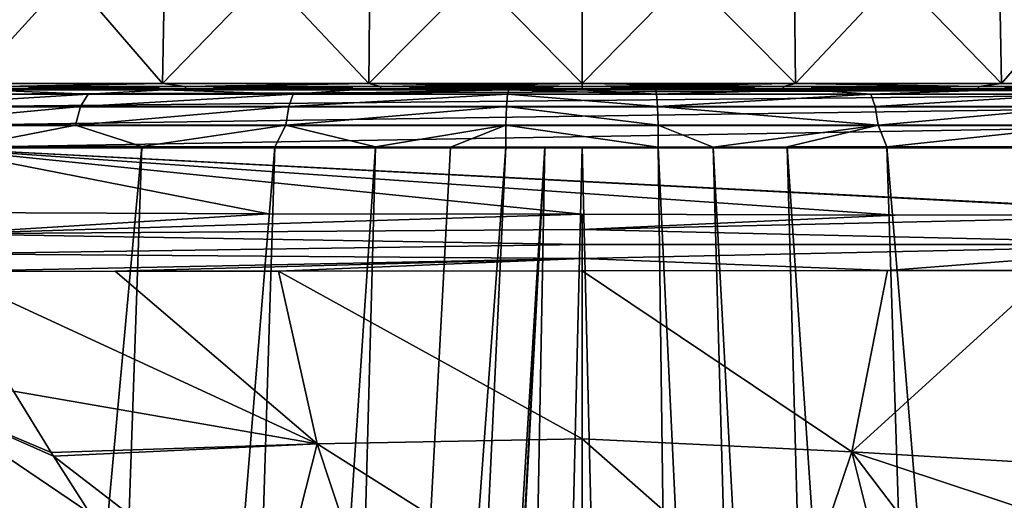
# Model space of a CAD drawing. Header units: millimetres. Extents: x -23 to 23, y 0 to 298.
# Tile 27 of 45: x -10 to 7, y 236 to 244. Entities that reach past the tile are written whole.
import ezdxf

# ---------------------------------------------------------------- set-up
doc = ezdxf.new("R2010")
doc.units = ezdxf.units.MM
doc.header["$LTSCALE"] = 105.850129
for name, color, linetype in [('109', 7, 'CONTINUOUS'), ('114', 7, 'CONTINUOUS'), ('115', 7, 'CONTINUOUS'), ('116', 7, 'CONTINUOUS'), ('118', 7, 'CONTINUOUS'), ('12', 7, 'CONTINUOUS'), ('123', 7, 'CONTINUOUS'), ('124', 7, 'CONTINUOUS'), ('125', 7, 'CONTINUOUS'), ('126', 7, 'CONTINUOUS'), ('13', 7, 'CONTINUOUS'), ('21', 7, 'CONTINUOUS'), ('27', 7, 'CONTINUOUS'), ('5', 7, 'CONTINUOUS'), ('6', 7, 'CONTINUOUS'), ('7', 7, 'CONTINUOUS'), ('98', 7, 'CONTINUOUS'), ('99', 7, 'CONTINUOUS')]:
    doc.layers.add(name, color=color, linetype=linetype)

msp = doc.modelspace()

# ---------------------------------------------------------------- linework, layer by layer
at = {"layer": '109', "color": 7, "linetype": 'CONTINUOUS'}
for points in [[(-19.984, 243, 191.002), (20.209, 243, 189), (-20.209, 243, 189), (-19.984, 243, 191.002)], [(-20.209, 243, 189), (20.209, 243, 189), (19.135, 243, 5.444), (-20.209, 243, 189)], [(0, 243, 19.895), (-20.209, 243, 189), (3.656, 243, 19.556), (0, 243, 19.895)], [(-20.209, 243, 189), (0, 243, 19.895), (-3.656, 243, 19.556), (-20.209, 243, 189)], [(3.656, 243, 19.556), (-20.209, 243, 189), (7.187, 243, 18.551), (3.656, 243, 19.556)], [(7.187, 243, 18.551), (-20.209, 243, 189), (10.473, 243, 16.915), (7.187, 243, 18.551)], [(10.473, 243, 16.915), (-20.209, 243, 189), (13.403, 243, 14.702), (10.473, 243, 16.915)], [(13.403, 243, 14.702), (-20.209, 243, 189), (15.876, 243, 11.989), (13.403, 243, 14.702)], [(15.876, 243, 11.989), (-20.209, 243, 189), (17.809, 243, 8.868), (15.876, 243, 11.989)], [(17.809, 243, 8.868), (-20.209, 243, 189), (19.135, 243, 5.444), (17.809, 243, 8.868)], [(-10.473, 243, 16.915), (-20.209, 243, 189), (-7.187, 243, 18.551), (-10.473, 243, 16.915)], [(-7.187, 243, 18.551), (-20.209, 243, 189), (-3.656, 243, 19.556), (-7.187, 243, 18.551)], [(19.989, 243, 190.981), (20.209, 243, 189), (-19.984, 243, 191.002), (19.989, 243, 190.981)], [(-19.703, 243, 191.975), (19.989, 243, 190.981), (-19.984, 243, 191.002), (-19.703, 243, 191.975)], [(19.328, 243, 192.885), (19.989, 243, 190.981), (-19.703, 243, 191.975), (19.328, 243, 192.885)], [(-19.315, 243, 192.91), (19.328, 243, 192.885), (-19.703, 243, 191.975), (-19.315, 243, 192.91)], [(-18.825, 243, 193.797), (19.328, 243, 192.885), (-19.315, 243, 192.91), (-18.825, 243, 193.797)], [(18.258, 243, 194.596), (19.328, 243, 192.885), (-18.825, 243, 193.797), (18.258, 243, 194.596)], [(-18.237, 243, 194.622), (18.258, 243, 194.596), (-18.825, 243, 193.797), (-18.237, 243, 194.622)], [(17.585, 243, 195.352), (18.258, 243, 194.596), (-18.237, 243, 194.622), (17.585, 243, 195.352)], [(-17.562, 243, 195.376), (17.585, 243, 195.352), (-18.237, 243, 194.622), (-17.562, 243, 195.376)], [(16.831, 243, 196.028), (17.585, 243, 195.352), (-17.562, 243, 195.376), (16.831, 243, 196.028)], [(-16.806, 243, 196.049), (16.831, 243, 196.028), (-17.562, 243, 195.376), (-16.806, 243, 196.049)], [(16.006, 243, 196.615), (16.831, 243, 196.028), (-16.806, 243, 196.049), (16.006, 243, 196.615)], [(-15.094, 243, 197.118), (16.006, 243, 196.615), (-16.806, 243, 196.049), (-15.094, 243, 197.118)], [(15.12, 243, 197.106), (16.006, 243, 196.615), (-15.094, 243, 197.118), (15.12, 243, 197.106)], [(14.185, 243, 197.494), (15.12, 243, 197.106), (-15.094, 243, 197.118), (14.185, 243, 197.494)], [(-13.19, 243, 197.779), (14.185, 243, 197.494), (-15.094, 243, 197.118), (-13.19, 243, 197.779)], [(13.211, 243, 197.775), (14.185, 243, 197.494), (-13.19, 243, 197.779), (13.211, 243, 197.775)], [(-11.209, 243, 198), (13.211, 243, 197.775), (-13.19, 243, 197.779), (-11.209, 243, 198)], [(11.209, 243, 198), (13.211, 243, 197.775), (-11.209, 243, 198), (11.209, 243, 198)], [(-7.187, 243, -18.551), (-10.304, 243, -17.482), (-10.473, 243, -16.915), (-7.187, 243, -18.551)], [(-7.198, 243, -18.951), (-10.304, 243, -17.482), (-7.187, 243, -18.551), (-7.198, 243, -18.951)], [(-3.93, 243, -19.859), (-7.198, 243, -18.951), (-3.656, 243, -19.556), (-3.93, 243, -19.859)], [(-3.656, 243, -19.556), (-7.198, 243, -18.951), (-7.187, 243, -18.551), (-3.656, 243, -19.556)], [(-1.263, 243, -20.177), (-3.93, 243, -19.859), (1.263, 243, -20.177), (-1.263, 243, -20.177)], [(1.263, 243, -20.177), (-3.93, 243, -19.859), (0, 243, -19.895), (1.263, 243, -20.177)], [(0, 243, -19.895), (-3.93, 243, -19.859), (-3.656, 243, -19.556), (0, 243, -19.895)], [(-0.004, 243, -20.21), (-1.263, 243, -20.177), (1.263, 243, -20.177), (-0.004, 243, -20.21)], [(3.901, 243, -19.865), (1.263, 243, -20.177), (0, 243, -19.895), (3.901, 243, -19.865)], [(3.656, 243, -19.556), (3.901, 243, -19.865), (0, 243, -19.895), (3.656, 243, -19.556)], [(7.158, 243, -18.966), (3.901, 243, -19.865), (3.656, 243, -19.556), (7.158, 243, -18.966)], [(7.187, 243, -18.551), (7.158, 243, -18.966), (3.656, 243, -19.556), (7.187, 243, -18.551)], [(10.267, 243, -17.503), (7.158, 243, -18.966), (7.187, 243, -18.551), (10.267, 243, -17.503)], [(10.473, 243, -16.915), (10.267, 243, -17.503), (7.187, 243, -18.551), (10.473, 243, -16.915)]]:
    msp.add_3dface(points, dxfattribs=at)
at = {"layer": '114', "color": 7, "linetype": 'CONTINUOUS'}
for points in [[(1.263, 243, -20.177), (3.901, 243, -19.865), (1.282, 242.925, -20.556), (1.263, 243, -20.177)], [(3.901, 243, -19.865), (4.973, 242.925, -20.025), (1.282, 242.925, -20.556), (3.901, 243, -19.865)], [(3.901, 243, -19.865), (7.158, 243, -18.966), (4.973, 242.925, -20.025), (3.901, 243, -19.865)], [(7.158, 243, -18.966), (8.504, 242.925, -18.829), (4.973, 242.925, -20.025), (7.158, 243, -18.966)], [(7.158, 243, -18.966), (10.267, 243, -17.503), (8.504, 242.925, -18.829), (7.158, 243, -18.966)], [(4.973, 242.925, -20.025), (1.299, 242.711, -20.879), (1.282, 242.925, -20.556), (4.973, 242.925, -20.025)], [(5.048, 242.711, -20.34), (1.299, 242.711, -20.879), (4.973, 242.925, -20.025), (5.048, 242.711, -20.34)], [(8.504, 242.925, -18.829), (5.048, 242.711, -20.34), (4.973, 242.925, -20.025), (8.504, 242.925, -18.829)], [(8.635, 242.711, -19.124), (5.048, 242.711, -20.34), (8.504, 242.925, -18.829), (8.635, 242.711, -19.124)], [(5.099, 242.39, -20.551), (1.31, 242.39, -21.097), (1.299, 242.711, -20.879), (5.099, 242.39, -20.551)], [(5.048, 242.711, -20.34), (5.099, 242.39, -20.551), (1.299, 242.711, -20.879), (5.048, 242.711, -20.34)], [(8.635, 242.711, -19.124), (5.099, 242.39, -20.551), (5.048, 242.711, -20.34), (8.635, 242.711, -19.124)], [(8.724, 242.39, -19.323), (5.099, 242.39, -20.551), (8.635, 242.711, -19.124), (8.724, 242.39, -19.323)], [(2.256, 242.012, -21.105), (1.314, 242.01, -21.176), (1.31, 242.39, -21.097), (2.256, 242.012, -21.105)], [(5.099, 242.39, -20.551), (2.256, 242.012, -21.105), (1.31, 242.39, -21.097), (5.099, 242.39, -20.551)], [(3.535, 242.014, -20.943), (2.256, 242.012, -21.105), (5.099, 242.39, -20.551), (3.535, 242.014, -20.943)], [(5.249, 242.018, -20.596), (3.535, 242.014, -20.943), (5.099, 242.39, -20.551), (5.249, 242.018, -20.596)], [(8.724, 242.39, -19.323), (5.249, 242.018, -20.596), (5.099, 242.39, -20.551), (8.724, 242.39, -19.323)], [(7.514, 242.021, -19.9), (5.249, 242.018, -20.596), (8.724, 242.39, -19.323), (7.514, 242.021, -19.9)]]:
    msp.add_3dface(points, dxfattribs=at)
at = {"layer": '115', "color": 7, "linetype": 'CONTINUOUS'}
for points in [[(-1.263, 243, -20.177), (1.282, 242.925, -20.556), (-1.282, 242.925, -20.556), (-1.263, 243, -20.177)], [(-1.263, 243, -20.177), (-0.004, 243, -20.21), (1.282, 242.925, -20.556), (-1.263, 243, -20.177)], [(-0.004, 243, -20.21), (1.263, 243, -20.177), (1.282, 242.925, -20.556), (-0.004, 243, -20.21)], [(-1.282, 242.925, -20.556), (1.299, 242.711, -20.879), (-1.299, 242.711, -20.879), (-1.282, 242.925, -20.556)], [(1.282, 242.925, -20.556), (1.299, 242.711, -20.879), (-1.282, 242.925, -20.556), (1.282, 242.925, -20.556)], [(-1.299, 242.711, -20.879), (1.31, 242.39, -21.097), (-1.31, 242.39, -21.097), (-1.299, 242.711, -20.879)], [(1.299, 242.711, -20.879), (1.31, 242.39, -21.097), (-1.299, 242.711, -20.879), (1.299, 242.711, -20.879)], [(1.314, 242.01, -21.176), (-1.314, 242.01, -21.176), (-1.31, 242.39, -21.097), (1.314, 242.01, -21.176)], [(1.31, 242.39, -21.097), (1.314, 242.01, -21.176), (-1.31, 242.39, -21.097), (1.31, 242.39, -21.097)], [(-1.314, 242.01, -21.176), (1.314, 242.01, -21.176), (0.001, 242.009, -21.209), (-1.314, 242.01, -21.176)], [(-1.314, 242.01, -21.176), (0.001, 242.009, -21.209), (-0.641, 242.01, -21.202), (-1.314, 242.01, -21.176)]]:
    msp.add_3dface(points, dxfattribs=at)
at = {"layer": '116', "color": 7, "linetype": 'CONTINUOUS'}
for points in [[(-10.304, 243, -17.482), (-8.504, 242.925, -18.829), (-11.758, 242.925, -17.009), (-10.304, 243, -17.482)], [(-10.304, 243, -17.482), (-7.198, 243, -18.951), (-8.504, 242.925, -18.829), (-10.304, 243, -17.482)], [(-7.198, 243, -18.951), (-4.972, 242.925, -20.025), (-8.504, 242.925, -18.829), (-7.198, 243, -18.951)], [(-7.198, 243, -18.951), (-3.93, 243, -19.859), (-4.972, 242.925, -20.025), (-7.198, 243, -18.951)], [(-3.93, 243, -19.859), (-1.263, 243, -20.177), (-4.972, 242.925, -20.025), (-3.93, 243, -19.859)], [(-1.263, 243, -20.177), (-1.282, 242.925, -20.556), (-4.972, 242.925, -20.025), (-1.263, 243, -20.177)], [(-8.635, 242.711, -19.125), (-11.941, 242.711, -17.276), (-8.504, 242.925, -18.829), (-8.635, 242.711, -19.125)], [(-8.504, 242.925, -18.829), (-11.941, 242.711, -17.276), (-11.758, 242.925, -17.009), (-8.504, 242.925, -18.829)], [(-5.048, 242.711, -20.34), (-8.635, 242.711, -19.125), (-4.972, 242.925, -20.025), (-5.048, 242.711, -20.34)], [(-4.972, 242.925, -20.025), (-8.635, 242.711, -19.125), (-8.504, 242.925, -18.829), (-4.972, 242.925, -20.025)], [(-1.282, 242.925, -20.556), (-1.299, 242.711, -20.879), (-5.048, 242.711, -20.34), (-1.282, 242.925, -20.556)], [(-1.282, 242.925, -20.556), (-5.048, 242.711, -20.34), (-4.972, 242.925, -20.025), (-1.282, 242.925, -20.556)], [(-8.723, 242.39, -19.323), (-12.064, 242.39, -17.455), (-8.635, 242.711, -19.125), (-8.723, 242.39, -19.323)], [(-8.635, 242.711, -19.125), (-12.064, 242.39, -17.455), (-11.941, 242.711, -17.276), (-8.635, 242.711, -19.125)], [(-5.098, 242.39, -20.551), (-8.723, 242.39, -19.323), (-5.048, 242.711, -20.34), (-5.098, 242.39, -20.551)], [(-5.048, 242.711, -20.34), (-8.723, 242.39, -19.323), (-8.635, 242.711, -19.125), (-5.048, 242.711, -20.34)], [(-1.299, 242.711, -20.879), (-1.31, 242.39, -21.097), (-5.098, 242.39, -20.551), (-1.299, 242.711, -20.879)], [(-1.299, 242.711, -20.879), (-5.098, 242.39, -20.551), (-5.048, 242.711, -20.34), (-1.299, 242.711, -20.879)], [(-8.723, 242.39, -19.323), (-10.576, 242.025, -18.479), (-12.064, 242.39, -17.455), (-8.723, 242.39, -19.323)], [(-7.579, 242.021, -19.876), (-10.576, 242.025, -18.479), (-8.723, 242.39, -19.323), (-7.579, 242.021, -19.876)], [(-5.098, 242.39, -20.551), (-7.579, 242.021, -19.876), (-8.723, 242.39, -19.323), (-5.098, 242.39, -20.551)], [(-5.288, 242.018, -20.586), (-7.579, 242.021, -19.876), (-5.098, 242.39, -20.551), (-5.288, 242.018, -20.586)], [(-3.556, 242.014, -20.939), (-5.288, 242.018, -20.586), (-5.098, 242.39, -20.551), (-3.556, 242.014, -20.939)], [(-1.31, 242.39, -21.097), (-3.556, 242.014, -20.939), (-5.098, 242.39, -20.551), (-1.31, 242.39, -21.097)], [(-2.265, 242.012, -21.104), (-3.556, 242.014, -20.939), (-1.31, 242.39, -21.097), (-2.265, 242.012, -21.104)], [(-1.314, 242.01, -21.176), (-2.265, 242.012, -21.104), (-1.31, 242.39, -21.097), (-1.314, 242.01, -21.176)]]:
    msp.add_3dface(points, dxfattribs=at)
at = {"layer": '118', "color": 7, "linetype": 'CONTINUOUS'}
for points in [[(11.209, 243, 198), (-11.209, 243, 198), (-11.209, 242.924, 198.382), (11.209, 243, 198)], [(11.209, 243, 198), (-11.209, 242.924, 198.382), (11.209, 242.924, 198.382), (11.209, 243, 198)], [(-11.209, 242.924, 198.382), (-11.209, 242.707, 198.707), (11.209, 242.924, 198.382), (-11.209, 242.924, 198.382)], [(-11.209, 242.707, 198.707), (11.209, 242.707, 198.707), (11.209, 242.924, 198.382), (-11.209, 242.707, 198.707)], [(-11.209, 242.707, 198.707), (-11.209, 242.383, 198.924), (11.209, 242.707, 198.707), (-11.209, 242.707, 198.707)], [(-11.209, 242.383, 198.924), (11.209, 242.383, 198.924), (11.209, 242.707, 198.707), (-11.209, 242.383, 198.924)], [(-11.209, 242, 199), (11.209, 242, 199), (11.209, 242.383, 198.924), (-11.209, 242, 199)], [(-11.209, 242.383, 198.924), (-11.209, 242, 199), (11.209, 242.383, 198.924), (-11.209, 242.383, 198.924)]]:
    msp.add_3dface(points, dxfattribs=at)
at = {"layer": '12', "color": 7, "linetype": 'CONTINUOUS'}
for points in [[(-9.788, 237.808, 196.697), (-11.473, 237.731, 196.428), (-9.139, 236.747, 195.702), (-9.788, 237.808, 196.697)], [(-9.139, 236.747, 195.702), (-11.473, 237.731, 196.428), (-9.101, 236.687, 195.645), (-9.139, 236.747, 195.702)], [(-9.101, 236.687, 195.645), (-11.473, 237.731, 196.428), (-8.476, 235.701, 194.706), (-9.101, 236.687, 195.645)], [(-8.476, 235.701, 194.706), (-11.473, 237.731, 196.428), (-9.906, 235.568, 194.363), (-8.476, 235.701, 194.706)]]:
    msp.add_3dface(points, dxfattribs=at)
at = {"layer": '123', "color": 7, "linetype": 'CONTINUOUS'}
for points in [[(-10.526, 243.105, 17), (-7.223, 243.105, 18.644), (-10.424, 246.81, 16.835), (-10.526, 243.105, 17)], [(-7.223, 243.105, -18.644), (-10.526, 243.105, -17), (-7.153, 246.81, -18.463), (-7.223, 243.105, -18.644)], [(-7.153, 246.81, -18.463), (-10.526, 243.105, -17), (-10.424, 246.81, -16.835), (-7.153, 246.81, -18.463)], [(-10.424, 246.81, 16.835), (-7.223, 243.105, 18.644), (-7.153, 246.81, 18.463), (-10.424, 246.81, 16.835)], [(-7.223, 243.105, 18.644), (-3.674, 243.105, 19.654), (-7.153, 246.81, 18.463), (-7.223, 243.105, 18.644)], [(-3.674, 243.105, -19.654), (-7.223, 243.105, -18.644), (-3.638, 246.81, -19.463), (-3.674, 243.105, -19.654)], [(-3.638, 246.81, -19.463), (-7.223, 243.105, -18.644), (-7.153, 246.81, -18.463), (-3.638, 246.81, -19.463)], [(-7.153, 246.81, 18.463), (-3.674, 243.105, 19.654), (-3.638, 246.81, 19.463), (-7.153, 246.81, 18.463)], [(-3.674, 243.105, 19.654), (0, 243.105, 19.994), (-3.638, 246.81, 19.463), (-3.674, 243.105, 19.654)], [(0, 243.105, -19.994), (-3.674, 243.105, -19.654), (0, 246.81, -19.8), (0, 243.105, -19.994)], [(0, 246.81, -19.8), (-3.674, 243.105, -19.654), (-3.638, 246.81, -19.463), (0, 246.81, -19.8)], [(-3.638, 246.81, 19.463), (0, 243.105, 19.994), (0, 246.81, 19.8), (-3.638, 246.81, 19.463)]]:
    msp.add_3dface(points, dxfattribs=at)
at = {"layer": '124', "color": 7, "linetype": 'CONTINUOUS'}
for points in [[(0, 246.81, 19.8), (0, 243.105, 19.994), (3.674, 243.105, 19.654), (0, 246.81, 19.8)], [(0, 243.105, -19.994), (0, 246.81, -19.8), (3.638, 246.81, -19.463), (0, 243.105, -19.994)], [(3.674, 243.105, -19.654), (0, 243.105, -19.994), (3.638, 246.81, -19.463), (3.674, 243.105, -19.654)], [(0, 246.81, 19.8), (3.674, 243.105, 19.654), (3.638, 246.81, 19.463), (0, 246.81, 19.8)], [(7.153, 246.81, -18.463), (3.674, 243.105, -19.654), (3.638, 246.81, -19.463), (7.153, 246.81, -18.463)], [(3.674, 243.105, 19.654), (7.223, 243.105, 18.644), (3.638, 246.81, 19.463), (3.674, 243.105, 19.654)], [(3.638, 246.81, 19.463), (7.223, 243.105, 18.644), (7.153, 246.81, 18.463), (3.638, 246.81, 19.463)], [(7.223, 243.105, -18.644), (3.674, 243.105, -19.654), (7.153, 246.81, -18.463), (7.223, 243.105, -18.644)], [(10.424, 246.81, -16.835), (7.223, 243.105, -18.644), (7.153, 246.81, -18.463), (10.424, 246.81, -16.835)], [(7.223, 243.105, 18.644), (10.526, 243.105, 17), (7.153, 246.81, 18.463), (7.223, 243.105, 18.644)], [(7.153, 246.81, 18.463), (10.526, 243.105, 17), (10.424, 246.81, 16.835), (7.153, 246.81, 18.463)], [(10.526, 243.105, -17), (7.223, 243.105, -18.644), (10.424, 246.81, -16.835), (10.526, 243.105, -17)]]:
    msp.add_3dface(points, dxfattribs=at)
at = {"layer": '125', "color": 7, "linetype": 'CONTINUOUS'}
for points in [[(-7.223, 243.105, 18.644), (-10.526, 243.105, 17), (-9.991, 243.053, 17.306), (-7.223, 243.105, 18.644)], [(-10.526, 243.105, -17), (-7.223, 243.105, -18.644), (-9.991, 243.053, -17.306), (-10.526, 243.105, -17)], [(-7.187, 243, -18.551), (-10.473, 243, -16.915), (-9.973, 243.014, -17.274), (-7.187, 243, -18.551)], [(-10.473, 243, 16.915), (-7.187, 243, 18.551), (-9.973, 243.014, 17.274), (-10.473, 243, 16.915)], [(-7.223, 243.105, 18.644), (-9.991, 243.053, 17.306), (-6.835, 243.053, 18.778), (-7.223, 243.105, 18.644)], [(-7.223, 243.105, -18.644), (-6.835, 243.053, -18.778), (-9.991, 243.053, -17.306), (-7.223, 243.105, -18.644)], [(-6.835, 243.053, -18.778), (-9.973, 243.014, -17.274), (-9.991, 243.053, -17.306), (-6.835, 243.053, -18.778)], [(-9.973, 243.014, 17.274), (-6.822, 243.014, 18.743), (-9.991, 243.053, 17.306), (-9.973, 243.014, 17.274)], [(-9.991, 243.053, 17.306), (-6.822, 243.014, 18.743), (-6.835, 243.053, 18.778), (-9.991, 243.053, 17.306)], [(-6.822, 243.014, -18.743), (-9.973, 243.014, -17.274), (-6.835, 243.053, -18.778), (-6.822, 243.014, -18.743)], [(-6.822, 243.014, -18.743), (-7.187, 243, -18.551), (-9.973, 243.014, -17.274), (-6.822, 243.014, -18.743)], [(-9.973, 243.014, 17.274), (-7.187, 243, 18.551), (-6.822, 243.014, 18.743), (-9.973, 243.014, 17.274)], [(-3.674, 243.105, 19.654), (-7.223, 243.105, 18.644), (-6.835, 243.053, 18.778), (-3.674, 243.105, 19.654)], [(-7.223, 243.105, -18.644), (-3.674, 243.105, -19.654), (-6.835, 243.053, -18.778), (-7.223, 243.105, -18.644)], [(-3.656, 243, -19.556), (-7.187, 243, -18.551), (-6.822, 243.014, -18.743), (-3.656, 243, -19.556)], [(-7.187, 243, 18.551), (-3.656, 243, 19.556), (-6.822, 243.014, 18.743), (-7.187, 243, 18.551)], [(-3.674, 243.105, 19.654), (-6.835, 243.053, 18.778), (-3.47, 243.053, 19.679), (-3.674, 243.105, 19.654)], [(-3.674, 243.105, -19.654), (-3.47, 243.053, -19.679), (-6.835, 243.053, -18.778), (-3.674, 243.105, -19.654)], [(-3.47, 243.053, -19.679), (-6.822, 243.014, -18.743), (-6.835, 243.053, -18.778), (-3.47, 243.053, -19.679)], [(-6.822, 243.014, 18.743), (-3.464, 243.014, 19.643), (-6.835, 243.053, 18.778), (-6.822, 243.014, 18.743)], [(-6.835, 243.053, 18.778), (-3.464, 243.014, 19.643), (-3.47, 243.053, 19.679), (-6.835, 243.053, 18.778)], [(-3.464, 243.014, -19.643), (-6.822, 243.014, -18.743), (-3.47, 243.053, -19.679), (-3.464, 243.014, -19.643)], [(-3.464, 243.014, -19.643), (-3.656, 243, -19.556), (-6.822, 243.014, -18.743), (-3.464, 243.014, -19.643)], [(-6.822, 243.014, 18.743), (-3.656, 243, 19.556), (-3.464, 243.014, 19.643), (-6.822, 243.014, 18.743)], [(0, 243.105, 19.994), (-3.674, 243.105, 19.654), (0, 243.053, 19.983), (0, 243.105, 19.994)], [(-3.674, 243.105, 19.654), (-3.47, 243.053, 19.679), (0, 243.053, 19.983), (-3.674, 243.105, 19.654)], [(-3.674, 243.105, -19.654), (0, 243.105, -19.994), (-3.47, 243.053, -19.679), (-3.674, 243.105, -19.654)], [(-3.656, 243, 19.556), (0, 243, 19.895), (-3.464, 243.014, 19.643), (-3.656, 243, 19.556)], [(0, 243, -19.895), (-3.656, 243, -19.556), (0, 243.014, -19.946), (0, 243, -19.895)], [(0, 243.014, -19.946), (-3.656, 243, -19.556), (-3.464, 243.014, -19.643), (0, 243.014, -19.946)], [(0, 243.105, -19.994), (0, 243.053, -19.983), (-3.47, 243.053, -19.679), (0, 243.105, -19.994)], [(0, 243.053, -19.983), (-3.464, 243.014, -19.643), (-3.47, 243.053, -19.679), (0, 243.053, -19.983)], [(-3.464, 243.014, 19.643), (0, 243.014, 19.946), (-3.47, 243.053, 19.679), (-3.464, 243.014, 19.643)], [(-3.47, 243.053, 19.679), (0, 243.014, 19.946), (0, 243.053, 19.983), (-3.47, 243.053, 19.679)], [(0, 243.014, -19.946), (-3.464, 243.014, -19.643), (0, 243.053, -19.983), (0, 243.014, -19.946)], [(-3.464, 243.014, 19.643), (0, 243, 19.895), (0, 243.014, 19.946), (-3.464, 243.014, 19.643)]]:
    msp.add_3dface(points, dxfattribs=at)
at = {"layer": '126', "color": 7, "linetype": 'CONTINUOUS'}
for points in [[(3.674, 243.105, 19.654), (0, 243.105, 19.994), (3.47, 243.053, 19.679), (3.674, 243.105, 19.654)], [(0, 243.105, 19.994), (0, 243.053, 19.983), (3.47, 243.053, 19.679), (0, 243.105, 19.994)], [(0, 243.105, -19.994), (3.674, 243.105, -19.654), (0, 243.053, -19.983), (0, 243.105, -19.994)], [(0, 243.053, -19.983), (3.674, 243.105, -19.654), (3.47, 243.053, -19.679), (0, 243.053, -19.983)], [(0, 243.014, -19.946), (0, 243.053, -19.983), (3.47, 243.053, -19.679), (0, 243.014, -19.946)], [(3.464, 243.014, -19.643), (0, 243.014, -19.946), (3.47, 243.053, -19.679), (3.464, 243.014, -19.643)], [(0, 243.053, 19.983), (0, 243.014, 19.946), (3.464, 243.014, 19.643), (0, 243.053, 19.983)], [(0, 243.053, 19.983), (3.464, 243.014, 19.643), (3.47, 243.053, 19.679), (0, 243.053, 19.983)], [(0, 243, 19.895), (3.656, 243, 19.556), (0, 243.014, 19.946), (0, 243, 19.895)], [(0, 243.014, 19.946), (3.656, 243, 19.556), (3.464, 243.014, 19.643), (0, 243.014, 19.946)], [(3.656, 243, -19.556), (0, 243, -19.895), (3.464, 243.014, -19.643), (3.656, 243, -19.556)], [(0, 243, -19.895), (0, 243.014, -19.946), (3.464, 243.014, -19.643), (0, 243, -19.895)], [(3.464, 243.014, 19.643), (6.822, 243.014, 18.743), (3.47, 243.053, 19.679), (3.464, 243.014, 19.643)], [(6.822, 243.014, -18.743), (3.464, 243.014, -19.643), (6.835, 243.053, -18.778), (6.822, 243.014, -18.743)], [(6.835, 243.053, -18.778), (3.464, 243.014, -19.643), (3.47, 243.053, -19.679), (6.835, 243.053, -18.778)], [(3.464, 243.014, 19.643), (3.656, 243, 19.556), (6.822, 243.014, 18.743), (3.464, 243.014, 19.643)], [(6.822, 243.014, -18.743), (3.656, 243, -19.556), (3.464, 243.014, -19.643), (6.822, 243.014, -18.743)], [(3.674, 243.105, -19.654), (6.835, 243.053, -18.778), (3.47, 243.053, -19.679), (3.674, 243.105, -19.654)], [(3.674, 243.105, 19.654), (3.47, 243.053, 19.679), (6.835, 243.053, 18.778), (3.674, 243.105, 19.654)], [(3.47, 243.053, 19.679), (6.822, 243.014, 18.743), (6.835, 243.053, 18.778), (3.47, 243.053, 19.679)], [(3.656, 243, 19.556), (7.187, 243, 18.551), (6.822, 243.014, 18.743), (3.656, 243, 19.556)], [(7.187, 243, -18.551), (3.656, 243, -19.556), (6.822, 243.014, -18.743), (7.187, 243, -18.551)], [(3.674, 243.105, -19.654), (7.223, 243.105, -18.644), (6.835, 243.053, -18.778), (3.674, 243.105, -19.654)], [(7.223, 243.105, 18.644), (3.674, 243.105, 19.654), (6.835, 243.053, 18.778), (7.223, 243.105, 18.644)], [(6.822, 243.014, 18.743), (9.973, 243.014, 17.274), (6.835, 243.053, 18.778), (6.822, 243.014, 18.743)], [(9.973, 243.014, -17.274), (6.822, 243.014, -18.743), (9.991, 243.053, -17.306), (9.973, 243.014, -17.274)], [(9.991, 243.053, -17.306), (6.822, 243.014, -18.743), (6.835, 243.053, -18.778), (9.991, 243.053, -17.306)], [(6.822, 243.014, 18.743), (7.187, 243, 18.551), (9.973, 243.014, 17.274), (6.822, 243.014, 18.743)], [(9.973, 243.014, -17.274), (7.187, 243, -18.551), (6.822, 243.014, -18.743), (9.973, 243.014, -17.274)], [(7.223, 243.105, -18.644), (9.991, 243.053, -17.306), (6.835, 243.053, -18.778), (7.223, 243.105, -18.644)], [(7.223, 243.105, 18.644), (6.835, 243.053, 18.778), (9.991, 243.053, 17.306), (7.223, 243.105, 18.644)], [(6.835, 243.053, 18.778), (9.973, 243.014, 17.274), (9.991, 243.053, 17.306), (6.835, 243.053, 18.778)], [(7.187, 243, 18.551), (10.473, 243, 16.915), (9.973, 243.014, 17.274), (7.187, 243, 18.551)], [(10.473, 243, -16.915), (7.187, 243, -18.551), (9.973, 243.014, -17.274), (10.473, 243, -16.915)], [(7.223, 243.105, -18.644), (10.526, 243.105, -17), (9.991, 243.053, -17.306), (7.223, 243.105, -18.644)], [(10.526, 243.105, 17), (7.223, 243.105, 18.644), (9.991, 243.053, 17.306), (10.526, 243.105, 17)]]:
    msp.add_3dface(points, dxfattribs=at)
at = {"layer": '13', "color": 7, "linetype": 'CONTINUOUS'}
for points in [[(-8.037, 239.872, 198.618), (-10.985, 239.868, 198.603), (-4.562, 236.896, 196.017), (-8.037, 239.872, 198.618)], [(-10.985, 239.868, 198.603), (-9.788, 237.808, 196.697), (-4.562, 236.896, 196.017), (-10.985, 239.868, 198.603)], [(-5.224, 239.876, 198.63), (-8.037, 239.872, 198.618), (-4.562, 236.896, 196.017), (-5.224, 239.876, 198.63)], [(0, 239.879, 198.639), (-5.224, 239.876, 198.63), (0, 236.982, 196.159), (0, 239.879, 198.639)], [(0, 236.982, 196.159), (-5.224, 239.876, 198.63), (-4.562, 236.896, 196.017), (0, 236.982, 196.159)], [(-9.788, 237.808, 196.697), (-9.139, 236.747, 195.702), (-4.562, 236.896, 196.017), (-9.788, 237.808, 196.697)], [(-9.139, 236.747, 195.702), (-9.101, 236.687, 195.645), (-4.562, 236.896, 196.017), (-9.139, 236.747, 195.702)], [(-4.562, 236.896, 196.017), (-9.101, 236.687, 195.645), (-5.347, 233.795, 193.09), (-4.562, 236.896, 196.017)], [(-3.574, 233.914, 193.379), (-4.562, 236.896, 196.017), (-5.347, 233.795, 193.09), (-3.574, 233.914, 193.379)], [(0, 236.982, 196.159), (-4.562, 236.896, 196.017), (0, 234.016, 193.62), (0, 236.982, 196.159)], [(0, 234.016, 193.62), (-4.562, 236.896, 196.017), (-3.574, 233.914, 193.379), (0, 234.016, 193.62)], [(-9.101, 236.687, 195.645), (-8.476, 235.701, 194.706), (-5.347, 233.795, 193.09), (-9.101, 236.687, 195.645)]]:
    msp.add_3dface(points, dxfattribs=at)
at = {"layer": '21', "color": 7, "linetype": 'CONTINUOUS'}
for points in [[(0, 239.879, 198.639), (4.647, 236.763, 196.04), (5.259, 239.884, 198.659), (0, 239.879, 198.639)], [(0, 239.879, 198.639), (0, 236.982, 196.159), (4.647, 236.763, 196.04), (0, 239.879, 198.639)], [(5.259, 239.884, 198.659), (4.647, 236.763, 196.04), (8.082, 239.883, 198.657), (5.259, 239.884, 198.659)], [(4.647, 236.763, 196.04), (9.243, 236.483, 195.687), (8.082, 239.883, 198.657), (4.647, 236.763, 196.04)], [(0, 236.982, 196.159), (0, 234.016, 193.62), (3.642, 233.78, 193.39), (0, 236.982, 196.159)], [(4.647, 236.763, 196.04), (0, 236.982, 196.159), (3.642, 233.78, 193.39), (4.647, 236.763, 196.04)], [(5.435, 233.614, 193.104), (4.647, 236.763, 196.04), (3.642, 233.78, 193.39), (5.435, 233.614, 193.104)], [(8.6, 235.449, 194.724), (9.243, 236.483, 195.687), (4.647, 236.763, 196.04), (8.6, 235.449, 194.724)], [(7.185, 233.422, 192.71), (8.6, 235.449, 194.724), (4.647, 236.763, 196.04), (7.185, 233.422, 192.71)], [(7.185, 233.422, 192.71), (4.647, 236.763, 196.04), (5.435, 233.614, 193.104), (7.185, 233.422, 192.71)]]:
    msp.add_3dface(points, dxfattribs=at)
at = {"layer": '27', "color": 7, "linetype": 'CONTINUOUS'}
for points in [[(11.209, 242, 199), (-11.209, 242, 199), (11.125, 240.847, 199), (11.209, 242, 199)], [(11.125, 240.847, 199), (-11.209, 242, 199), (11.031, 240.846, 199), (11.125, 240.847, 199)], [(11.031, 240.846, 199), (-11.209, 242, 199), (5.393, 240.836, 199), (11.031, 240.846, 199)], [(5.393, 240.836, 199), (-11.209, 242, 199), (0.003, 240.854, 199), (5.393, 240.836, 199)], [(0.003, 240.854, 199), (-11.209, 242, 199), (-5.397, 240.863, 199), (0.003, 240.854, 199)], [(-5.397, 240.863, 199), (-11.209, 242, 199), (-10.98, 240.885, 199), (-5.397, 240.863, 199)]]:
    msp.add_3dface(points, dxfattribs=at)
at = {"layer": '5', "color": 7, "linetype": 'CONTINUOUS'}
for points in [[(3.605, 193.768, -21.56), (1.314, 242.01, -21.176), (2.256, 242.012, -21.105), (3.605, 193.768, -21.56)], [(3.535, 242.014, -20.943), (4.859, 193.768, -21.437), (2.256, 242.012, -21.105), (3.535, 242.014, -20.943)], [(4.859, 193.768, -21.437), (3.605, 193.768, -21.56), (2.256, 242.012, -21.105), (4.859, 193.768, -21.437)], [(5.249, 242.018, -20.596), (6.79, 193.768, -21.091), (3.535, 242.014, -20.943), (5.249, 242.018, -20.596)], [(6.79, 193.768, -21.091), (4.859, 193.768, -21.437), (3.535, 242.014, -20.943), (6.79, 193.768, -21.091)], [(7.514, 242.021, -19.9), (9.253, 193.768, -20.357), (5.249, 242.018, -20.596), (7.514, 242.021, -19.9)], [(9.253, 193.768, -20.357), (6.79, 193.768, -21.091), (5.249, 242.018, -20.596), (9.253, 193.768, -20.357)]]:
    msp.add_3dface(points, dxfattribs=at)
at = {"layer": '6', "color": 7, "linetype": 'CONTINUOUS'}
for points in [[(-7.06, 121.005, -22.139), (-5.906, 145.314, -21.945), (-0.641, 242.01, -21.202), (-7.06, 121.005, -22.139)], [(-2.905, 121.005, -22.316), (-7.06, 121.005, -22.139), (-0.641, 242.01, -21.202), (-2.905, 121.005, -22.316)], [(-5.906, 145.314, -21.945), (-3.605, 193.768, -21.56), (-0.641, 242.01, -21.202), (-5.906, 145.314, -21.945)], [(-3.605, 193.768, -21.56), (-1.314, 242.01, -21.176), (-0.641, 242.01, -21.202), (-3.605, 193.768, -21.56)], [(0.001, 242.009, -21.209), (-2.905, 121.005, -22.316), (-0.641, 242.01, -21.202), (0.001, 242.009, -21.209)], [(2.905, 121.005, -22.316), (-2.905, 121.005, -22.316), (0.001, 242.009, -21.209), (2.905, 121.005, -22.316)], [(1.314, 242.01, -21.176), (2.905, 121.005, -22.316), (0.001, 242.009, -21.209), (1.314, 242.01, -21.176)], [(1.314, 242.01, -21.176), (3.605, 193.768, -21.56), (2.905, 121.005, -22.316), (1.314, 242.01, -21.176)]]:
    msp.add_3dface(points, dxfattribs=at)
at = {"layer": '7', "color": 7, "linetype": 'CONTINUOUS'}
for points in [[(-7.579, 242.021, -19.876), (-12.011, 193.768, -19.079), (-10.576, 242.025, -18.479), (-7.579, 242.021, -19.876)], [(-9.253, 193.768, -20.357), (-12.011, 193.768, -19.079), (-7.579, 242.021, -19.876), (-9.253, 193.768, -20.357)], [(-5.288, 242.018, -20.586), (-9.253, 193.768, -20.357), (-7.579, 242.021, -19.876), (-5.288, 242.018, -20.586)], [(-6.79, 193.768, -21.091), (-9.253, 193.768, -20.357), (-5.288, 242.018, -20.586), (-6.79, 193.768, -21.091)], [(-3.556, 242.014, -20.939), (-6.79, 193.768, -21.091), (-5.288, 242.018, -20.586), (-3.556, 242.014, -20.939)], [(-4.859, 193.768, -21.437), (-6.79, 193.768, -21.091), (-3.556, 242.014, -20.939), (-4.859, 193.768, -21.437)], [(-2.265, 242.012, -21.104), (-4.859, 193.768, -21.437), (-3.556, 242.014, -20.939), (-2.265, 242.012, -21.104)], [(-1.314, 242.01, -21.176), (-4.859, 193.768, -21.437), (-2.265, 242.012, -21.104), (-1.314, 242.01, -21.176)], [(-1.314, 242.01, -21.176), (-3.605, 193.768, -21.56), (-4.859, 193.768, -21.437), (-1.314, 242.01, -21.176)]]:
    msp.add_3dface(points, dxfattribs=at)
at = {"layer": '98', "color": 7, "linetype": 'CONTINUOUS'}
for points in [[(-5.397, 240.863, 199), (-10.98, 240.885, 199), (-10.982, 240.516, 198.954), (-5.397, 240.863, 199)], [(0.003, 240.854, 199), (-5.397, 240.863, 199), (-10.982, 240.516, 198.954), (0.003, 240.854, 199)], [(0.003, 240.854, 199), (-10.982, 240.516, 198.954), (0.002, 240.589, 198.976), (0.003, 240.854, 199)], [(-10.982, 240.516, 198.954), (-10.983, 240.17, 198.819), (0.001, 240.331, 198.906), (-10.982, 240.516, 198.954)], [(0.002, 240.589, 198.976), (-10.982, 240.516, 198.954), (0.001, 240.331, 198.906), (0.002, 240.589, 198.976)], [(0.001, 240.331, 198.906), (-10.983, 240.17, 198.819), (0.002, 240.091, 198.791), (0.001, 240.331, 198.906)], [(-10.983, 240.17, 198.819), (-10.985, 239.868, 198.603), (0.002, 240.091, 198.791), (-10.983, 240.17, 198.819)], [(-10.985, 239.868, 198.603), (-8.037, 239.872, 198.618), (0.002, 240.091, 198.791), (-10.985, 239.868, 198.603)], [(-8.037, 239.872, 198.618), (-5.224, 239.876, 198.63), (0.002, 240.091, 198.791), (-8.037, 239.872, 198.618)], [(-5.224, 239.876, 198.63), (0, 239.879, 198.639), (0.002, 240.091, 198.791), (-5.224, 239.876, 198.63)]]:
    msp.add_3dface(points, dxfattribs=at)
at = {"layer": '99', "color": 7, "linetype": 'CONTINUOUS'}
for points in [[(5.393, 240.836, 199), (0.003, 240.854, 199), (0.002, 240.589, 198.976), (5.393, 240.836, 199)], [(11.031, 240.846, 199), (5.393, 240.836, 199), (0.002, 240.589, 198.976), (11.031, 240.846, 199)], [(11.031, 240.846, 199), (0.002, 240.589, 198.976), (11.033, 240.331, 198.909), (11.031, 240.846, 199)], [(0.002, 240.589, 198.976), (0.001, 240.331, 198.906), (11.033, 240.331, 198.909), (0.002, 240.589, 198.976)], [(0.001, 240.331, 198.906), (0.002, 240.091, 198.791), (11.033, 240.331, 198.909), (0.001, 240.331, 198.906)], [(0.002, 240.091, 198.791), (5.259, 239.884, 198.659), (11.033, 240.331, 198.909), (0.002, 240.091, 198.791)], [(5.259, 239.884, 198.659), (8.082, 239.883, 198.657), (11.033, 240.331, 198.909), (5.259, 239.884, 198.659)], [(0, 239.879, 198.639), (5.259, 239.884, 198.659), (0.002, 240.091, 198.791), (0, 239.879, 198.639)]]:
    msp.add_3dface(points, dxfattribs=at)

doc.saveas('drawing.dxf')
